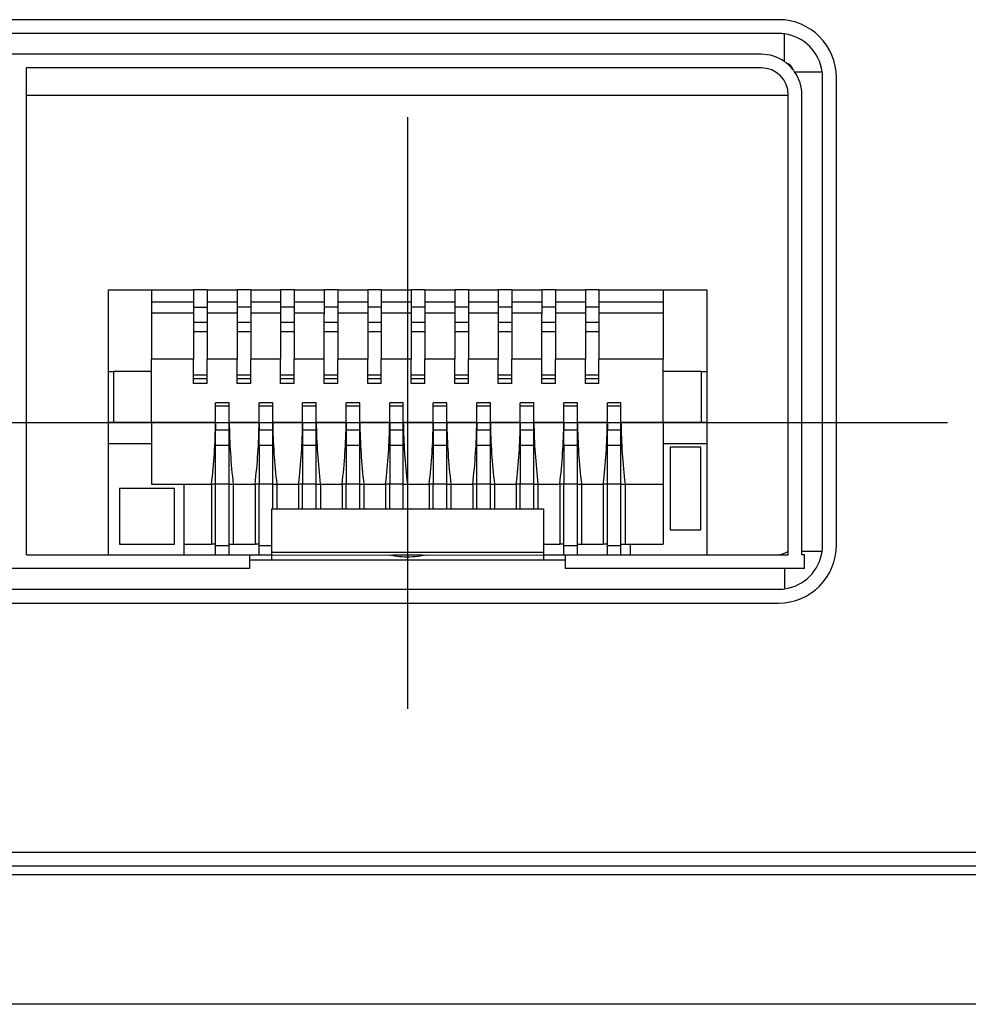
# Model space of a CAD drawing. Header units: inches. Extents: x 2.2 to 24.2, y 1.1 to 18.1.
# Tile 35 of 106: x 18.713 to 19.057, y 8.289 to 8.645. Entities that reach past the tile are written whole.
import ezdxf

# ---------------------------------------------------------------- set-up
doc = ezdxf.new("R2010")
doc.units = ezdxf.units.IN
doc.header["$MEASUREMENT"] = 0
doc.linetypes.add('DOT_CENTER', pattern=[14, 12, -1, 0, -1])
doc.layers.add('1', color=7, linetype='Continuous')

# ---------------------------------------------------------------- blocks, each defined once
blk = doc.blocks.new('B250_front_panel__5', base_point=(35.76654, 16.53928))
at = {"color": 7, "linetype": 'Continuous'}
for p, q in [((37.97594, 17.29077), (36.87805, 17.29077)), ((37.97594, 17.28077), (36.87805, 17.28077)), ((37.96341, 17.26577), (36.89057, 17.26577)), ((37.96341, 17.25593), (37.43191, 17.25593)), ((37.43191, 17.23624), (37.43191, 17.25593)), ((38.00794, 16.91073), (38.00794, 17.24877)), ((38.01794, 16.91073), (38.01794, 17.24877)), ((37.43191, 16.90357), (37.43191, 17.23624)), ((37.98309, 16.9062), (37.98309, 17.23624)), ((37.99294, 16.90632), (37.99294, 17.23624)), ((37.49097, 17.0953), (37.49097, 17.03624)), ((37.49097, 17.0953), (37.52246, 17.0953)), ((37.52246, 17.0953), (37.55278, 17.0953)), ((37.52246, 17.0953), (37.52246, 17.08661)), ((37.56262, 17.0953), (37.55278, 17.0953)), ((37.55278, 17.0953), (37.55278, 17.08661)), ((37.56262, 17.0953), (37.58427, 17.0953)), ((37.56262, 17.0953), (37.56262, 17.08661)), ((37.59412, 17.0953), (37.58427, 17.0953)), ((37.58427, 17.0953), (37.58427, 17.08661)), ((37.59412, 17.0953), (37.61577, 17.0953)), ((37.59412, 17.0953), (37.59412, 17.08661)), ((37.62561, 17.0953), (37.61577, 17.0953)), ((37.61577, 17.0953), (37.61577, 17.08661)), ((37.62561, 17.0953), (37.64727, 17.0953)), ((37.62561, 17.0953), (37.62561, 17.08661)), ((37.65711, 17.0953), (37.64727, 17.0953)), ((37.64727, 17.0953), (37.64727, 17.08661)), ((37.65711, 17.0953), (37.67876, 17.0953)), ((37.65711, 17.0953), (37.65711, 17.08661)), ((37.6886, 17.0953), (37.67876, 17.0953)), ((37.67876, 17.0953), (37.67876, 17.08661)), ((37.6886, 17.0953), (37.71026, 17.0953)), ((37.6886, 17.0953), (37.6886, 17.08661)), ((37.7201, 17.0953), (37.71026, 17.0953)), ((37.71026, 17.0953), (37.71026, 17.08661)), ((37.7201, 17.0953), (37.74175, 17.0953)), ((37.7201, 17.0953), (37.7201, 17.08661)), ((37.7516, 17.0953), (37.74175, 17.0953)), ((37.74175, 17.0953), (37.74175, 17.08661)), ((37.7516, 17.0953), (37.77325, 17.0953)), ((37.7516, 17.0953), (37.7516, 17.08661)), ((37.77325, 17.0953), (37.77325, 17.08661)), ((37.78309, 17.0953), (37.77325, 17.0953)), ((37.78309, 17.0953), (37.78309, 17.08661)), ((37.78309, 17.0953), (37.80475, 17.0953)), ((37.81459, 17.0953), (37.80475, 17.0953)), ((37.80475, 17.0953), (37.80475, 17.08661)), ((37.81459, 17.0953), (37.83624, 17.0953)), ((37.81459, 17.0953), (37.81459, 17.08661)), ((37.84609, 17.0953), (37.83624, 17.0953)), ((37.83624, 17.0953), (37.83624, 17.08661)), ((37.84609, 17.0953), (37.89254, 17.0953)), ((37.84609, 17.0953), (37.84609, 17.08661)), ((37.89254, 17.0953), (37.92404, 17.0953)), ((37.89254, 17.0953), (37.89254, 17.08661)), ((37.92404, 17.0953), (37.92404, 17.03624)), ((37.52246, 17.08661), (37.52246, 17.07873)), ((37.52246, 17.08661), (37.55278, 17.08661)), ((37.55278, 17.08661), (37.55278, 17.0827)), ((37.55278, 17.0827), (37.55278, 17.07873)), ((37.55278, 17.0827), (37.56262, 17.0827)), ((37.56262, 17.08661), (37.58427, 17.08661)), ((37.56262, 17.08661), (37.56262, 17.0827)), ((37.56262, 17.0827), (37.56262, 17.07873)), ((37.58427, 17.08661), (37.58427, 17.0827)), ((37.59412, 17.0827), (37.58427, 17.0827)), ((37.58427, 17.0827), (37.58427, 17.07873)), ((37.59412, 17.08661), (37.61577, 17.08661)), ((37.59412, 17.08661), (37.59412, 17.0827)), ((37.59412, 17.0827), (37.59412, 17.07873)), ((37.61577, 17.08661), (37.61577, 17.0827)), ((37.62561, 17.0827), (37.61577, 17.0827)), ((37.61577, 17.0827), (37.61577, 17.07873)), ((37.62561, 17.08661), (37.64727, 17.08661)), ((37.62561, 17.08661), (37.62561, 17.0827)), ((37.62561, 17.0827), (37.62561, 17.07873)), ((37.64727, 17.08661), (37.64727, 17.0827)), ((37.64727, 17.0827), (37.64727, 17.07873)), ((37.65711, 17.0827), (37.64727, 17.0827)), ((37.65711, 17.08661), (37.67876, 17.08661)), ((37.65711, 17.08661), (37.65711, 17.0827)), ((37.65711, 17.0827), (37.65711, 17.07873)), ((37.67876, 17.08661), (37.67876, 17.0827)), ((37.6886, 17.0827), (37.67876, 17.0827)), ((37.67876, 17.0827), (37.67876, 17.07873)), ((37.6886, 17.08661), (37.71026, 17.08661)), ((37.6886, 17.08661), (37.6886, 17.0827)), ((37.6886, 17.0827), (37.6886, 17.07873)), ((37.71026, 17.08661), (37.71026, 17.0827)), ((37.7201, 17.0827), (37.71026, 17.0827)), ((37.71026, 17.0827), (37.71026, 17.07873)), ((37.7201, 17.08661), (37.7201, 17.0827)), ((37.7201, 17.08661), (37.74175, 17.08661)), ((37.7201, 17.0827), (37.7201, 17.07873)), ((37.74175, 17.08661), (37.74175, 17.0827)), ((37.7516, 17.0827), (37.74175, 17.0827)), ((37.74175, 17.0827), (37.74175, 17.07873)), ((37.7516, 17.08661), (37.7516, 17.0827)), ((37.7516, 17.08661), (37.77325, 17.08661)), ((37.7516, 17.0827), (37.7516, 17.07873)), ((37.77325, 17.08661), (37.77325, 17.0827)), ((37.78309, 17.0827), (37.77325, 17.0827)), ((37.77325, 17.0827), (37.77325, 17.07873)), ((37.78309, 17.08661), (37.80475, 17.08661)), ((37.78309, 17.08661), (37.78309, 17.0827)), ((37.78309, 17.0827), (37.78309, 17.07873)), ((37.80475, 17.08661), (37.80475, 17.0827)), ((37.81459, 17.0827), (37.80475, 17.0827)), ((37.80475, 17.0827), (37.80475, 17.07873)), ((37.81459, 17.08661), (37.83624, 17.08661)), ((37.81459, 17.08661), (37.81459, 17.0827)), ((37.81459, 17.0827), (37.81459, 17.07873)), ((37.83624, 17.08661), (37.83624, 17.0827)), ((37.84609, 17.0827), (37.83624, 17.0827)), ((37.83624, 17.0827), (37.83624, 17.07873)), ((37.84609, 17.08661), (37.89254, 17.08661)), ((37.84609, 17.08661), (37.84609, 17.0827)), ((37.84609, 17.0827), (37.84609, 17.07873)), ((37.89254, 17.08661), (37.89254, 17.07873)), ((37.52246, 17.07873), (37.52246, 17.0453)), ((37.52246, 17.07873), (37.55278, 17.07873)), ((37.55278, 17.07873), (37.55278, 17.07205)), ((37.56262, 17.07873), (37.58427, 17.07873)), ((37.56262, 17.07873), (37.56262, 17.07205)), ((37.58427, 17.07873), (37.58427, 17.07205)), ((37.59412, 17.07873), (37.59412, 17.07205)), ((37.59412, 17.07873), (37.61577, 17.07873)), ((37.61577, 17.07873), (37.61577, 17.07205)), ((37.62561, 17.07873), (37.62561, 17.07205)), ((37.62561, 17.07873), (37.64727, 17.07873)), ((37.64727, 17.07873), (37.64734, 17.07739)), ((37.64727, 17.07205), (37.64734, 17.07739)), ((37.65711, 17.07873), (37.65711, 17.07205)), ((37.65711, 17.07873), (37.67876, 17.07873)), ((37.67876, 17.07873), (37.67876, 17.07205)), ((37.6886, 17.07873), (37.71026, 17.07873)), ((37.6886, 17.07873), (37.6886, 17.07205)), ((37.71026, 17.07873), (37.71026, 17.07205)), ((37.7201, 17.07873), (37.74175, 17.07873)), ((37.7201, 17.07873), (37.7201, 17.07205)), ((37.74175, 17.07873), (37.74175, 17.07205)), ((37.7516, 17.07873), (37.77325, 17.07873)), ((37.7516, 17.07873), (37.7516, 17.07205)), ((37.77325, 17.07873), (37.77325, 17.07205)), ((37.78309, 17.07873), (37.78309, 17.07205)), ((37.78309, 17.07873), (37.80475, 17.07873)), ((37.80475, 17.07873), (37.80482, 17.07739)), ((37.80475, 17.07205), (37.80482, 17.07739)), ((37.81459, 17.07873), (37.83624, 17.07873)), ((37.81459, 17.07873), (37.81459, 17.07205)), ((37.83624, 17.07873), (37.83624, 17.07205)), ((37.84609, 17.07873), (37.89254, 17.07873)), ((37.84609, 17.07873), (37.84609, 17.07205)), ((37.89254, 17.07873), (37.89254, 17.0453)), ((37.55278, 17.07205), (37.56262, 17.07205)), ((37.55278, 17.07205), (37.55278, 17.06516)), ((37.56262, 17.07205), (37.56262, 17.06516)), ((37.58427, 17.07205), (37.59412, 17.07205)), ((37.58427, 17.07205), (37.58427, 17.06516)), ((37.59412, 17.07205), (37.59412, 17.06516)), ((37.61577, 17.07205), (37.62561, 17.07205)), ((37.61577, 17.07205), (37.61577, 17.06516)), ((37.62561, 17.07205), (37.62561, 17.06516)), ((37.64727, 17.07205), (37.65711, 17.07205)), ((37.64727, 17.07168), (37.64727, 17.07205)), ((37.64727, 17.06695), (37.64727, 17.07168)), ((37.64727, 17.06516), (37.64727, 17.06695)), ((37.65711, 17.07205), (37.65711, 17.06516)), ((37.67876, 17.07205), (37.6886, 17.07205)), ((37.67876, 17.07205), (37.67876, 17.06516)), ((37.6886, 17.07205), (37.6886, 17.06516)), ((37.71026, 17.07205), (37.7201, 17.07205)), ((37.71026, 17.07205), (37.71026, 17.06516)), ((37.7201, 17.07205), (37.7201, 17.06516)), ((37.74175, 17.07205), (37.7516, 17.07205)), ((37.74175, 17.07205), (37.74175, 17.06516)), ((37.7516, 17.07205), (37.7516, 17.06516)), ((37.77325, 17.07205), (37.78309, 17.07205)), ((37.77325, 17.07205), (37.77325, 17.06516)), ((37.78309, 17.07205), (37.78309, 17.06516)), ((37.80475, 17.07168), (37.80475, 17.07205)), ((37.80475, 17.07205), (37.81459, 17.07205)), ((37.80475, 17.06695), (37.80475, 17.07168)), ((37.80475, 17.06516), (37.80475, 17.06695)), ((37.81459, 17.07205), (37.81459, 17.06516)), ((37.83624, 17.07205), (37.83624, 17.06516)), ((37.83624, 17.07205), (37.84609, 17.07205)), ((37.84609, 17.07205), (37.84609, 17.06516)), ((37.55278, 17.06516), (37.56262, 17.06516)), ((37.55278, 17.06516), (37.55278, 17.0453)), ((37.56262, 17.06516), (37.56262, 17.0453)), ((37.58427, 17.06516), (37.59412, 17.06516)), ((37.58427, 17.06516), (37.58427, 17.0453)), ((37.59412, 17.06516), (37.59412, 17.0453)), ((37.61577, 17.06516), (37.61577, 17.0453)), ((37.61577, 17.06516), (37.62561, 17.06516)), ((37.62561, 17.06516), (37.62561, 17.0453)), ((37.64727, 17.06516), (37.65711, 17.06516)), ((37.64727, 17.05584), (37.64727, 17.06516)), ((37.65711, 17.06516), (37.65711, 17.0453)), ((37.67876, 17.06516), (37.6886, 17.06516)), ((37.67876, 17.06516), (37.67876, 17.0453)), ((37.6886, 17.06516), (37.6886, 17.0453)), ((37.71026, 17.06516), (37.7201, 17.06516)), ((37.71026, 17.06516), (37.71026, 17.0453)), ((37.7201, 17.06516), (37.7201, 17.0453)), ((37.74175, 17.06516), (37.7516, 17.06516)), ((37.74175, 17.06516), (37.74175, 17.0453)), ((37.7516, 17.06516), (37.7516, 17.0453)), ((37.77325, 17.06516), (37.78309, 17.06516)), ((37.77325, 17.06516), (37.77325, 17.0453)), ((37.78309, 17.06516), (37.78309, 17.0453)), ((37.80475, 17.06516), (37.81459, 17.06516)), ((37.80475, 17.05584), (37.80475, 17.06516)), ((37.81459, 17.06516), (37.81459, 17.0453)), ((37.83624, 17.06516), (37.83624, 17.0453)), ((37.83624, 17.06516), (37.84609, 17.06516)), ((37.84609, 17.06516), (37.84609, 17.0453)), ((37.64727, 17.05396), (37.64727, 17.05584)), ((37.64727, 17.0453), (37.64727, 17.05396)), ((37.80475, 17.05396), (37.80475, 17.05584)), ((37.80475, 17.0453), (37.80475, 17.05396)), ((37.55278, 17.0453), (37.52246, 17.0453)), ((37.52246, 17.03624), (37.52246, 17.0453)), ((37.55278, 17.03379), (37.55278, 17.0453)), ((37.58427, 17.0453), (37.56262, 17.0453)), ((37.56262, 17.03379), (37.56262, 17.0453)), ((37.58427, 17.03379), (37.58427, 17.0453)), ((37.61577, 17.0453), (37.59412, 17.0453)), ((37.59412, 17.03379), (37.59412, 17.0453)), ((37.61577, 17.03379), (37.61577, 17.0453)), ((37.64727, 17.0453), (37.62561, 17.0453)), ((37.62561, 17.03379), (37.62561, 17.0453)), ((37.64727, 17.04039), (37.64727, 17.0453)), ((37.67876, 17.0453), (37.65711, 17.0453)), ((37.65711, 17.03379), (37.65711, 17.0453)), ((37.67876, 17.03379), (37.67876, 17.0453)), ((37.6886, 17.03379), (37.6886, 17.0453)), ((37.71026, 17.0453), (37.6886, 17.0453)), ((37.71026, 17.03379), (37.71026, 17.0453)), ((37.74175, 17.0453), (37.7201, 17.0453)), ((37.7201, 17.03379), (37.7201, 17.0453)), ((37.74175, 17.03379), (37.74175, 17.0453)), ((37.7516, 17.03379), (37.7516, 17.0453)), ((37.77325, 17.0453), (37.7516, 17.0453)), ((37.77325, 17.03379), (37.77325, 17.0453)), ((37.78309, 17.03379), (37.78309, 17.0453)), ((37.80475, 17.0453), (37.78309, 17.0453)), ((37.80475, 17.04039), (37.80475, 17.0453)), ((37.83624, 17.0453), (37.81459, 17.0453)), ((37.81459, 17.03379), (37.81459, 17.0453)), ((37.83624, 17.03379), (37.83624, 17.0453)), ((37.84609, 17.03379), (37.84609, 17.0453)), ((37.89254, 17.0453), (37.84609, 17.0453)), ((37.89254, 17.03624), (37.89254, 17.0453)), ((37.64727, 17.0392), (37.64727, 17.04039)), ((37.64727, 17.03379), (37.64727, 17.0392)), ((37.80475, 17.0392), (37.80475, 17.04039)), ((37.80475, 17.03379), (37.80475, 17.0392)), ((37.49097, 17.03624), (37.4949, 17.03624)), ((37.49097, 17.03624), (37.49097, 16.99963)), ((37.52246, 17.03624), (37.4949, 17.03624)), ((37.4949, 17.03624), (37.4949, 16.99963)), ((37.52246, 16.99963), (37.52246, 17.03624)), ((37.55278, 17.03132), (37.55278, 17.03379)), ((37.55278, 17.02758), (37.55278, 17.03132)), ((37.55278, 17.03132), (37.56262, 17.03132)), ((37.56262, 17.03132), (37.56262, 17.03379)), ((37.56262, 17.02758), (37.56262, 17.03132)), ((37.58427, 17.03132), (37.58427, 17.03379)), ((37.58427, 17.02758), (37.58427, 17.03132)), ((37.58427, 17.03132), (37.59412, 17.03132)), ((37.59412, 17.03132), (37.59412, 17.03379)), ((37.59412, 17.02758), (37.59412, 17.03132)), ((37.61577, 17.03132), (37.61577, 17.03379)), ((37.61577, 17.02758), (37.61577, 17.03132)), ((37.61577, 17.03132), (37.62561, 17.03132)), ((37.62561, 17.03132), (37.62561, 17.03379)), ((37.62561, 17.02758), (37.62561, 17.03132)), ((37.64727, 17.03132), (37.64727, 17.03379)), ((37.64727, 17.02758), (37.64727, 17.03132)), ((37.64727, 17.03132), (37.65711, 17.03132)), ((37.65711, 17.03132), (37.65711, 17.03379)), ((37.65711, 17.02758), (37.65711, 17.03132)), ((37.67876, 17.03132), (37.67876, 17.03379)), ((37.67876, 17.02758), (37.67876, 17.03132)), ((37.67876, 17.03132), (37.6886, 17.03132)), ((37.6886, 17.03132), (37.6886, 17.03379)), ((37.6886, 17.02758), (37.6886, 17.03132)), ((37.71026, 17.03132), (37.71026, 17.03379)), ((37.71026, 17.02758), (37.71026, 17.03132)), ((37.71026, 17.03132), (37.7201, 17.03132)), ((37.7201, 17.03132), (37.7201, 17.03379)), ((37.7201, 17.02758), (37.7201, 17.03132)), ((37.74175, 17.03132), (37.74175, 17.03379)), ((37.74175, 17.02758), (37.74175, 17.03132)), ((37.74175, 17.03132), (37.7516, 17.03132)), ((37.7516, 17.03132), (37.7516, 17.03379)), ((37.7516, 17.02758), (37.7516, 17.03132)), ((37.77325, 17.03132), (37.77325, 17.03379)), ((37.77325, 17.03132), (37.78309, 17.03132)), ((37.77325, 17.02758), (37.77325, 17.03132)), ((37.78309, 17.03132), (37.78309, 17.03379)), ((37.78309, 17.02758), (37.78309, 17.03132)), ((37.80475, 17.03132), (37.80475, 17.03379)), ((37.80475, 17.02758), (37.80475, 17.03132)), ((37.80475, 17.03132), (37.81459, 17.03132)), ((37.81459, 17.03132), (37.81459, 17.03379)), ((37.81459, 17.02758), (37.81459, 17.03132)), ((37.83624, 17.03132), (37.83624, 17.03379)), ((37.83624, 17.02758), (37.83624, 17.03132)), ((37.83624, 17.03132), (37.84609, 17.03132)), ((37.84609, 17.03132), (37.84609, 17.03379)), ((37.84609, 17.02758), (37.84609, 17.03132)), ((37.9201, 17.03624), (37.89254, 17.03624)), ((37.89254, 16.99963), (37.89254, 17.03624)), ((37.9201, 17.03624), (37.92404, 17.03624)), ((37.9201, 17.03624), (37.9201, 16.99963)), ((37.92404, 17.03624), (37.92404, 16.99963)), ((37.56262, 17.02758), (37.55278, 17.02758)), ((37.59412, 17.02758), (37.58427, 17.02758)), ((37.62561, 17.02758), (37.61577, 17.02758)), ((37.65711, 17.02758), (37.64727, 17.02758)), ((37.6886, 17.02758), (37.67876, 17.02758)), ((37.7201, 17.02758), (37.71026, 17.02758)), ((37.7516, 17.02758), (37.74175, 17.02758)), ((37.78309, 17.02758), (37.77325, 17.02758)), ((37.81459, 17.02758), (37.80475, 17.02758)), ((37.84609, 17.02758), (37.83624, 17.02758)), ((37.57857, 17.01361), (37.56872, 17.01361)), ((37.56872, 17.01121), (37.56872, 17.01361)), ((37.56872, 16.99963), (37.56872, 17.01121)), ((37.57857, 17.01121), (37.57857, 17.01361)), ((37.57857, 16.99963), (37.57857, 17.01121)), ((37.61006, 17.01361), (37.60022, 17.01361)), ((37.60022, 17.01121), (37.60022, 17.01361)), ((37.60022, 16.99963), (37.60022, 17.01121)), ((37.61006, 17.01121), (37.61006, 17.01361)), ((37.61006, 16.99963), (37.61006, 17.01121)), ((37.64156, 17.01361), (37.63172, 17.01361)), ((37.63172, 17.01121), (37.63172, 17.01361)), ((37.63172, 16.99963), (37.63172, 17.01121)), ((37.64156, 17.01121), (37.64156, 17.01361)), ((37.64156, 16.99963), (37.64156, 17.01121)), ((37.67305, 17.01361), (37.66321, 17.01361)), ((37.66321, 17.01121), (37.66321, 17.01361)), ((37.66321, 16.99963), (37.66321, 17.01121)), ((37.67305, 17.01121), (37.67305, 17.01361)), ((37.67305, 16.99963), (37.67305, 17.01121)), ((37.70455, 17.01361), (37.69471, 17.01361)), ((37.69471, 17.01121), (37.69471, 17.01361)), ((37.69471, 16.99963), (37.69471, 17.01121)), ((37.70455, 17.01121), (37.70455, 17.01361)), ((37.70455, 16.99963), (37.70455, 17.01121)), ((37.73605, 17.01361), (37.7262, 17.01361)), ((37.7262, 17.01121), (37.7262, 17.01361)), ((37.7262, 16.99963), (37.7262, 17.01121)), ((37.73605, 17.01121), (37.73605, 17.01361)), ((37.73605, 16.99963), (37.73605, 17.01121)), ((37.7577, 17.01121), (37.7577, 17.01361)), ((37.76754, 17.01361), (37.7577, 17.01361)), ((37.7577, 16.99963), (37.7577, 17.01121)), ((37.76754, 17.01121), (37.76754, 17.01361)), ((37.76754, 16.99963), (37.76754, 17.01121)), ((37.7892, 17.01121), (37.7892, 17.01361)), ((37.79904, 17.01361), (37.7892, 17.01361)), ((37.7892, 16.99963), (37.7892, 17.01121)), ((37.79904, 17.01121), (37.79904, 17.01361)), ((37.79904, 16.99963), (37.79904, 17.01121)), ((37.83053, 17.01361), (37.82069, 17.01361)), ((37.82069, 17.01121), (37.82069, 17.01361)), ((37.82069, 16.99963), (37.82069, 17.01121)), ((37.83053, 17.01121), (37.83053, 17.01361)), ((37.83053, 16.99963), (37.83053, 17.01121)), ((37.86203, 17.01361), (37.85219, 17.01361)), ((37.85219, 17.01121), (37.85219, 17.01361)), ((37.85219, 16.99963), (37.85219, 17.01121)), ((37.86203, 17.01121), (37.86203, 17.01361)), ((37.86203, 16.99963), (37.86203, 17.01121)), ((37.49097, 16.99963), (37.4949, 16.99963)), ((37.49097, 16.99963), (37.49097, 16.98388)), ((37.4949, 16.99963), (37.52246, 16.99963)), ((37.52246, 16.99963), (37.52246, 16.98388)), ((37.52246, 16.99963), (37.56872, 16.99963)), ((37.56872, 16.99963), (37.56872, 16.99388)), ((37.57857, 16.99388), (37.57857, 16.99963)), ((37.57857, 16.99963), (37.60022, 16.99963)), ((37.60022, 16.99963), (37.60022, 16.99388)), ((37.61006, 16.99963), (37.63172, 16.99963)), ((37.61006, 16.99388), (37.61006, 16.99963)), ((37.63172, 16.99963), (37.63172, 16.99388)), ((37.64156, 16.99963), (37.66321, 16.99963)), ((37.64156, 16.99388), (37.64156, 16.99963)), ((37.66321, 16.99963), (37.66321, 16.99388)), ((37.67305, 16.99388), (37.67305, 16.99963)), ((37.67305, 16.99963), (37.69471, 16.99963)), ((37.69471, 16.99963), (37.69471, 16.99388)), ((37.70455, 16.99388), (37.70455, 16.99963)), ((37.70455, 16.99963), (37.7262, 16.99963)), ((37.7262, 16.99963), (37.7262, 16.99388)), ((37.73605, 16.99388), (37.73605, 16.99963)), ((37.73605, 16.99963), (37.7577, 16.99963)), ((37.7577, 16.99963), (37.7577, 16.99388)), ((37.76754, 16.99963), (37.7892, 16.99963)), ((37.76754, 16.99388), (37.76754, 16.99963)), ((37.7892, 16.99963), (37.7892, 16.99388)), ((37.79904, 16.99388), (37.79904, 16.99963)), ((37.79904, 16.99963), (37.82069, 16.99963)), ((37.82069, 16.99963), (37.82069, 16.99388)), ((37.83053, 16.99388), (37.83053, 16.99963)), ((37.83053, 16.99963), (37.85219, 16.99963)), ((37.85219, 16.99963), (37.85219, 16.99388)), ((37.86203, 16.99388), (37.86203, 16.99963)), ((37.86203, 16.99963), (37.89254, 16.99963)), ((37.89254, 16.99963), (37.89254, 16.98388)), ((37.89254, 16.99963), (37.9201, 16.99963)), ((37.9201, 16.99963), (37.92404, 16.99963)), ((37.92404, 16.99963), (37.92404, 16.98388)), ((37.56872, 16.98281), (37.56872, 16.99388)), ((37.57857, 16.98281), (37.57857, 16.99388)), ((37.60022, 16.98281), (37.60022, 16.99388)), ((37.61006, 16.98281), (37.61006, 16.99388)), ((37.63172, 16.99388), (37.63172, 16.98281)), ((37.64156, 16.98281), (37.64156, 16.99388)), ((37.66321, 16.99388), (37.66321, 16.98281)), ((37.67305, 16.98281), (37.67305, 16.99388)), ((37.69471, 16.99388), (37.69471, 16.98281)), ((37.70455, 16.98281), (37.70455, 16.99388)), ((37.7262, 16.99388), (37.7262, 16.98281)), ((37.73605, 16.98281), (37.73605, 16.99388)), ((37.7577, 16.98281), (37.7577, 16.99388)), ((37.76754, 16.98281), (37.76754, 16.99388)), ((37.7892, 16.99388), (37.7892, 16.98281)), ((37.79904, 16.98281), (37.79904, 16.99388)), ((37.82069, 16.98281), (37.82069, 16.99388)), ((37.83053, 16.98281), (37.83053, 16.99388)), ((37.85219, 16.98281), (37.85219, 16.99388)), ((37.86203, 16.98281), (37.86203, 16.99388)), ((37.49097, 16.98388), (37.49097, 16.90357)), ((37.52246, 16.98388), (37.49097, 16.98388)), ((37.52246, 16.98388), (37.52246, 16.95475)), ((37.56872, 16.95475), (37.56872, 16.98281)), ((37.57857, 16.95475), (37.57857, 16.98281)), ((37.60022, 16.98281), (37.60022, 16.95475)), ((37.61006, 16.95475), (37.61006, 16.98281)), ((37.63172, 16.98281), (37.63172, 16.95475)), ((37.64156, 16.95475), (37.64156, 16.98281)), ((37.66321, 16.98281), (37.66321, 16.95475)), ((37.67305, 16.95475), (37.67305, 16.98281)), ((37.69471, 16.98281), (37.69471, 16.95475)), ((37.70455, 16.95475), (37.70455, 16.98281)), ((37.7262, 16.98281), (37.7262, 16.95475)), ((37.73605, 16.95475), (37.73605, 16.98281)), ((37.7577, 16.95475), (37.7577, 16.98281)), ((37.76754, 16.95475), (37.76754, 16.98281)), ((37.7892, 16.98281), (37.7892, 16.95475)), ((37.79904, 16.95475), (37.79904, 16.98281)), ((37.82069, 16.98281), (37.82069, 16.95475)), ((37.83053, 16.95475), (37.83053, 16.98281)), ((37.85219, 16.95475), (37.85219, 16.98281)), ((37.86203, 16.95475), (37.86203, 16.98281)), ((37.92404, 16.98388), (37.89254, 16.98388)), ((37.89254, 16.98388), (37.89254, 16.95475)), ((37.91971, 16.98152), (37.89766, 16.98152)), ((37.89766, 16.98152), (37.89766, 16.92168)), ((37.91971, 16.92168), (37.91971, 16.98152)), ((37.92404, 16.98388), (37.92404, 16.90357)), ((37.52246, 16.95475), (37.54609, 16.95475)), ((37.54609, 16.95475), (37.56577, 16.95475)), ((37.54609, 16.91144), (37.54609, 16.95475)), ((37.56577, 16.95475), (37.56577, 16.91144)), ((37.57857, 16.95475), (37.56872, 16.95475)), ((37.56872, 16.91144), (37.56872, 16.95475)), ((37.57857, 16.91144), (37.57857, 16.95475)), ((37.58152, 16.95475), (37.59727, 16.95475)), ((37.58152, 16.95475), (37.58152, 16.91144)), ((37.59727, 16.95475), (37.59727, 16.91144)), ((37.61006, 16.95475), (37.60022, 16.95475)), ((37.60022, 16.91144), (37.60022, 16.95475)), ((37.61006, 16.93703), (37.61006, 16.95475)), ((37.61301, 16.95475), (37.61301, 16.93703)), ((37.61301, 16.95475), (37.62876, 16.95475)), ((37.62876, 16.95475), (37.62876, 16.93703)), ((37.63172, 16.93703), (37.63172, 16.95475)), ((37.64156, 16.95475), (37.63172, 16.95475)), ((37.64156, 16.93703), (37.64156, 16.95475)), ((37.64451, 16.95475), (37.66026, 16.95475)), ((37.64451, 16.95475), (37.64451, 16.93703)), ((37.66026, 16.95475), (37.66026, 16.93703)), ((37.66321, 16.93703), (37.66321, 16.95475)), ((37.67305, 16.95475), (37.66321, 16.95475)), ((37.67305, 16.93703), (37.67305, 16.95475)), ((37.67601, 16.95475), (37.67601, 16.93703)), ((37.67601, 16.95475), (37.69175, 16.95475)), ((37.69175, 16.95475), (37.69175, 16.93703)), ((37.69471, 16.93703), (37.69471, 16.95475)), ((37.70455, 16.95475), (37.69471, 16.95475)), ((37.70455, 16.93703), (37.70455, 16.95475)), ((37.7075, 16.95475), (37.7075, 16.93703)), ((37.7075, 16.95475), (37.72325, 16.95475)), ((37.72325, 16.95475), (37.72325, 16.93703)), ((37.73605, 16.95475), (37.7262, 16.95475)), ((37.7262, 16.93703), (37.7262, 16.95475)), ((37.73605, 16.93703), (37.73605, 16.95475)), ((37.739, 16.95475), (37.739, 16.93703)), ((37.739, 16.95475), (37.75475, 16.95475)), ((37.75475, 16.95475), (37.75475, 16.93703)), ((37.7577, 16.93703), (37.7577, 16.95475)), ((37.76754, 16.95475), (37.7577, 16.95475)), ((37.76754, 16.93703), (37.76754, 16.95475)), ((37.77049, 16.95475), (37.78624, 16.95475)), ((37.77049, 16.95475), (37.77049, 16.93703)), ((37.78624, 16.95475), (37.78624, 16.93703)), ((37.7892, 16.93703), (37.7892, 16.95475)), ((37.79904, 16.95475), (37.7892, 16.95475)), ((37.79904, 16.93703), (37.79904, 16.95475)), ((37.80199, 16.95475), (37.80199, 16.93703)), ((37.80199, 16.95475), (37.81774, 16.95475)), ((37.81774, 16.95475), (37.81774, 16.91144)), ((37.83053, 16.95475), (37.82069, 16.95475)), ((37.82069, 16.91144), (37.82069, 16.95475)), ((37.83053, 16.91144), (37.83053, 16.95475)), ((37.83349, 16.95475), (37.84923, 16.95475)), ((37.83349, 16.95475), (37.83349, 16.91144)), ((37.84923, 16.95475), (37.84923, 16.91144)), ((37.86203, 16.95475), (37.85219, 16.95475)), ((37.85219, 16.91144), (37.85219, 16.95475)), ((37.86203, 16.91144), (37.86203, 16.95475)), ((37.86498, 16.95475), (37.89254, 16.95475)), ((37.86498, 16.95475), (37.86498, 16.91144)), ((37.89254, 16.95475), (37.89254, 16.91144)), ((37.539, 16.9516), (37.49923, 16.9516)), ((37.49923, 16.9516), (37.49923, 16.91144)), ((37.539, 16.91144), (37.539, 16.9516)), ((37.60908, 16.93703), (37.80593, 16.93703)), ((37.60908, 16.93703), (37.60908, 16.9055)), ((37.80593, 16.93703), (37.80593, 16.9055)), ((37.89766, 16.92168), (37.91971, 16.92168)), ((37.49923, 16.91144), (37.539, 16.91144)), ((37.54609, 16.90357), (37.54609, 16.91144)), ((37.54609, 16.91144), (37.56577, 16.91144)), ((37.56872, 16.91144), (37.56577, 16.91144)), ((37.56872, 16.91026), (37.56872, 16.91144)), ((37.57857, 16.91026), (37.56872, 16.91026)), ((37.56872, 16.90357), (37.56872, 16.91026)), ((37.57857, 16.91144), (37.58152, 16.91144)), ((37.57857, 16.91026), (37.57857, 16.91144)), ((37.57857, 16.90357), (37.57857, 16.91026)), ((37.58152, 16.91144), (37.59727, 16.91144)), ((37.60022, 16.91144), (37.59727, 16.91144)), ((37.60022, 16.91026), (37.60022, 16.91144)), ((37.60908, 16.91026), (37.60022, 16.91026)), ((37.60022, 16.90357), (37.60022, 16.91026)), ((37.80593, 16.91144), (37.81774, 16.91144)), ((37.82069, 16.91144), (37.81774, 16.91144)), ((37.82069, 16.91026), (37.82069, 16.91144)), ((37.83053, 16.91026), (37.82069, 16.91026)), ((37.82069, 16.90357), (37.82069, 16.91026)), ((37.83053, 16.91144), (37.83349, 16.91144)), ((37.83053, 16.91026), (37.83053, 16.91144)), ((37.83053, 16.90357), (37.83053, 16.91026)), ((37.83349, 16.91144), (37.84923, 16.91144)), ((37.85219, 16.91144), (37.84923, 16.91144)), ((37.85219, 16.91026), (37.85219, 16.91144)), ((37.85219, 16.90357), (37.85219, 16.91026)), ((37.86203, 16.91026), (37.85219, 16.91026)), ((37.86203, 16.91026), (37.86203, 16.91144)), ((37.86203, 16.91144), (37.86498, 16.91144)), ((37.86203, 16.90357), (37.86203, 16.91026)), ((37.86498, 16.91144), (37.86892, 16.91144)), ((37.86892, 16.91144), (37.89254, 16.91144)), ((37.86892, 16.90357), (37.86892, 16.91144)), ((37.43191, 16.90357), (37.56872, 16.90357)), ((37.56872, 16.90357), (37.57857, 16.90357)), ((37.57857, 16.90357), (37.59333, 16.90357)), ((37.59333, 16.90357), (37.60022, 16.90357)), ((37.59333, 16.90357), (37.59333, 16.90002)), ((37.60022, 16.90357), (37.60908, 16.90357)), ((37.60908, 16.9055), (37.60908, 16.90357)), ((37.60908, 16.9055), (37.80593, 16.9055)), ((37.60908, 16.90357), (37.69439, 16.90351)), ((37.60908, 16.90357), (37.60908, 16.90002)), ((37.69439, 16.90351), (37.69687, 16.90357)), ((37.69687, 16.90357), (37.70455, 16.90357)), ((37.70455, 16.90357), (37.71853, 16.90357)), ((37.71853, 16.90357), (37.72062, 16.90351)), ((37.72062, 16.90351), (37.80593, 16.90357)), ((37.80593, 16.9055), (37.80593, 16.90357)), ((37.80593, 16.90357), (37.82069, 16.90357)), ((37.80593, 16.90357), (37.80593, 16.90002)), ((37.82069, 16.90357), (37.82168, 16.90357)), ((37.82168, 16.90357), (37.83053, 16.90357)), ((37.82168, 16.90357), (37.82168, 16.90002)), ((37.83053, 16.90357), (37.85219, 16.90357)), ((37.85219, 16.90357), (37.86203, 16.90357)), ((37.86203, 16.90357), (37.97325, 16.90357)), ((37.97325, 16.90357), (37.98309, 16.90357)), ((37.98309, 16.90357), (37.98309, 16.9062)), ((37.99294, 16.90357), (37.99294, 16.90632)), ((37.9949, 16.90357), (37.99294, 16.90357)), ((37.9949, 16.89373), (37.9949, 16.90357)), ((37.59333, 16.90002), (37.82168, 16.90002)), ((37.59333, 16.90002), (37.59333, 16.89373)), ((37.82168, 16.90002), (37.82168, 16.89373)), ((37.59333, 16.89373), (37.26065, 16.89373)), ((37.98034, 16.89373), (37.82168, 16.89373)), ((37.9949, 16.89373), (37.98034, 16.89373)), ((36.87805, 16.87873), (37.97594, 16.87873)), ((36.87805, 16.86873), (37.97594, 16.86873)), ((36.19495, 16.68848), (43.92473, 16.68848)), ((43.92473, 16.67848), (36.19495, 16.67848)), ((43.19369, 16.57848), (36.93599, 16.57848))]:
    blk.add_line(p, q, dxfattribs=at)
at = {"color": 124, "linetype": 'Continuous'}
for p, q in [((37.98034, 17.26044), (37.98034, 17.28047)), ((37.9876, 17.25317), (38.00763, 17.25317)), ((37.43191, 17.23624), (37.98309, 17.23624)), ((37.55278, 17.03379), (37.56262, 17.03379)), ((37.58427, 17.03379), (37.59412, 17.03379)), ((37.61577, 17.03379), (37.62561, 17.03379)), ((37.64727, 17.03379), (37.65711, 17.03379)), ((37.67876, 17.03379), (37.6886, 17.03379)), ((37.71026, 17.03379), (37.7201, 17.03379)), ((37.74175, 17.03379), (37.7516, 17.03379)), ((37.77325, 17.03379), (37.78309, 17.03379)), ((37.80475, 17.03379), (37.81459, 17.03379)), ((37.83624, 17.03379), (37.84609, 17.03379)), ((37.57857, 17.01121), (37.56872, 17.01121)), ((37.61006, 17.01121), (37.60022, 17.01121)), ((37.64156, 17.01121), (37.63172, 17.01121)), ((37.67305, 17.01121), (37.66321, 17.01121)), ((37.70455, 17.01121), (37.69471, 17.01121)), ((37.73605, 17.01121), (37.7262, 17.01121)), ((37.76754, 17.01121), (37.7577, 17.01121)), ((37.79904, 17.01121), (37.7892, 17.01121)), ((37.83053, 17.01121), (37.82069, 17.01121)), ((37.86203, 17.01121), (37.85219, 17.01121)), ((37.57857, 16.99388), (37.56872, 16.99388)), ((37.61006, 16.99388), (37.60022, 16.99388)), ((37.64156, 16.99388), (37.63172, 16.99388)), ((37.67305, 16.99388), (37.66321, 16.99388)), ((37.70455, 16.99388), (37.69471, 16.99388)), ((37.73605, 16.99388), (37.7262, 16.99388)), ((37.76754, 16.99388), (37.7577, 16.99388)), ((37.79904, 16.99388), (37.7892, 16.99388)), ((37.83053, 16.99388), (37.82069, 16.99388)), ((37.86203, 16.99388), (37.85219, 16.99388)), ((37.57857, 16.98281), (37.56872, 16.98281)), ((37.61006, 16.98281), (37.60022, 16.98281)), ((37.64156, 16.98281), (37.63172, 16.98281)), ((37.67305, 16.98281), (37.66321, 16.98281)), ((37.70455, 16.98281), (37.69471, 16.98281)), ((37.73605, 16.98281), (37.7262, 16.98281)), ((37.76754, 16.98281), (37.7577, 16.98281)), ((37.79904, 16.98281), (37.7892, 16.98281)), ((37.83053, 16.98281), (37.82069, 16.98281)), ((37.86203, 16.98281), (37.85219, 16.98281)), ((37.56872, 16.95475), (37.56577, 16.95475)), ((37.57857, 16.95475), (37.58152, 16.95475)), ((37.60022, 16.95475), (37.59727, 16.95475)), ((37.61006, 16.95475), (37.61301, 16.95475)), ((37.63172, 16.95475), (37.62876, 16.95475)), ((37.64156, 16.95475), (37.64451, 16.95475)), ((37.66321, 16.95475), (37.66026, 16.95475)), ((37.67305, 16.95475), (37.67601, 16.95475)), ((37.69471, 16.95475), (37.69175, 16.95475)), ((37.70455, 16.95475), (37.7075, 16.95475)), ((37.7262, 16.95475), (37.72325, 16.95475)), ((37.73605, 16.95475), (37.739, 16.95475)), ((37.7577, 16.95475), (37.75475, 16.95475)), ((37.76754, 16.95475), (37.77049, 16.95475)), ((37.7892, 16.95475), (37.78624, 16.95475)), ((37.79904, 16.95475), (37.80199, 16.95475)), ((37.82069, 16.95475), (37.81774, 16.95475)), ((37.83053, 16.95475), (37.83349, 16.95475)), ((37.85219, 16.95475), (37.84923, 16.95475)), ((37.86203, 16.95475), (37.86498, 16.95475)), ((37.99294, 16.90632), (38.00763, 16.90632)), ((37.98034, 16.89373), (37.98034, 16.87903)), ((44.25939, 16.67223), (35.86029, 16.67223))]:
    blk.add_line(p, q, dxfattribs=at)
at = {"color": 7, "linetype": 'Continuous'}
for centre, radius, start, end in [((37.97594, 17.24877), 0.042, 0, 90), ((37.97594, 17.24877), 0.032, 82.09425, 90), ((37.97594, 17.24877), 0.032, 7.90494, 82.09425), ((37.96341, 17.23624), 0.02953, 55.01696, 90), ((37.96341, 17.23624), 0.02953, 51.27566, 55.01696), ((37.98034, 17.25317), 0.0063, 14.17502, 75.82498), ((37.96341, 17.23624), 0.02953, 38.72434, 51.27566), ((37.96341, 17.23624), 0.01969, 0, 90), ((37.96341, 17.23624), 0.02953, 34.98304, 38.72434), ((37.96341, 17.23624), 0.02953, 0, 34.98304), ((37.97594, 17.24877), 0.032, 0, 7.90494), ((37.14605, 17.0049), 0.42271, 353.1862, 359.28573), ((38.00124, 17.0049), 0.42271, 180.71427, 186.8138), ((37.17754, 17.0049), 0.42271, 353.1862, 359.28573), ((38.03274, 17.0049), 0.42271, 180.71427, 186.8138), ((37.20904, 17.0049), 0.42271, 353.1862, 359.28573), ((38.06423, 17.0049), 0.42271, 180.71427, 186.8138), ((37.24054, 17.0049), 0.42271, 353.1862, 359.28573), ((38.09573, 17.0049), 0.42271, 180.71427, 186.8138), ((37.27203, 17.0049), 0.42271, 353.1862, 359.28573), ((38.12722, 17.0049), 0.42271, 180.71427, 186.8138), ((37.30353, 17.0049), 0.42271, 353.1862, 359.28573), ((38.15872, 17.0049), 0.42271, 180.71427, 186.8138), ((37.33502, 17.0049), 0.42271, 353.1862, 359.28573), ((38.19022, 17.0049), 0.42271, 180.71427, 186.8138), ((37.36652, 17.0049), 0.42271, 353.1862, 359.28573), ((38.22171, 17.0049), 0.42271, 180.71427, 186.8138), ((37.39802, 17.0049), 0.42271, 353.1862, 359.28573), ((38.25321, 17.0049), 0.42271, 180.71427, 186.8138), ((37.42951, 17.0049), 0.42271, 353.1862, 359.28573), ((38.2847, 17.0049), 0.42271, 180.71427, 186.8138), ((37.97594, 16.91073), 0.042, 270, 0), ((37.97594, 16.91073), 0.032, 352.09332, 0), ((37.97325, 16.92325), 0.01969, 270, 300), ((37.97594, 16.91073), 0.032, 277.90575, 352.09332), ((37.97594, 16.91073), 0.032, 270, 277.90575)]:
    blk.add_arc(centre, radius, start, end, dxfattribs=at)
blk.add_open_spline([(37.72062, 16.90351), (37.71879, 16.90309), (37.71448, 16.90211), (37.7075, 16.90197), (37.70052, 16.90211), (37.69621, 16.90309), (37.69439, 16.90351)], degree=3, knots=[0, 0, 0, 0, 0.00560144, 0.01323096, 0.02086048, 0.02646191, 0.02646191, 0.02646191, 0.02646191], dxfattribs=at)
at = {"layer": '1', "color": 30, "linetype": 'DOT_CENTER'}
for p, q in [((37.7075, 17.2203), (37.7075, 16.79214)), ((36.7537, 16.99943), (37.54707, 16.99943)), ((37.46263, 16.99943), (38.09825, 16.99943))]:
    blk.add_line(p, q, dxfattribs=at)
blk = doc.blocks.new('cu_usrp-twinrx__6', base_point=(35.76654, 16.53928))
blk.add_blockref('B250_front_panel__5', (35.76654, 16.53928))
blk = doc.blocks.new('RIGHT1', base_point=(40.05984, 17.35984))
blk.add_blockref('cu_usrp-twinrx__6', (35.76654, 16.53928))

msp = doc.modelspace()

# ---------------------------------------------------------------- block references
at = {"xscale": 0.5, "yscale": 0.5, "zscale": 0.5}
msp.add_blockref('RIGHT1', (20.02992, 8.67992), dxfattribs=at)

doc.saveas('drawing.dxf')
